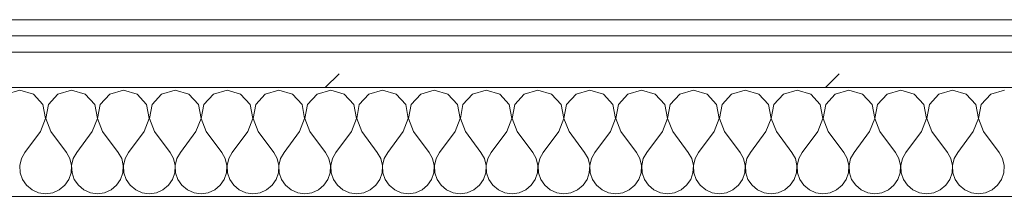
# Model space of a CAD drawing. Header units: millimetres. Extents: x -40968 to 13979, y -19284 to 4746.
# Tile 19 of 173: x -26086 to -25724, y -1194 to -1129. Entities that reach past the tile are written whole.
import ezdxf

# ---------------------------------------------------------------- set-up
doc = ezdxf.new("R2010")
doc.units = ezdxf.units.MM
doc.header["$MEASUREMENT"] = 0
doc.linetypes.add('Wipeout_Contour', pattern=[1000, 0, -1000])
doc.layers.add('Nuevo_08_E_Envans secs', color=7, linetype='Continuous')
doc.layers.add('Nuevo_08_E_Envans secs_Pluma_Nº__1', color=7, linetype='Continuous', lineweight=5)
for name, color, linetype, lineweight, true_color in [('Nuevo_08_E_Envans secs_Pluma_Nº__102', 7, 'Continuous', 5, 0xcccccc), ('Nuevo_08_E_Envans secs_Pluma_Nº__171', 171, 'Continuous', 13, 0xaaaaff), ('Nuevo_08_E_Envans secs_Pluma_Nº__177', 7, 'Continuous', 15, 0xf7e046)]:
    doc.layers.add(name, color=color, linetype=linetype, lineweight=lineweight, true_color=true_color)
pattern_1 = [(45, (0, 0), (-183.8478, 183.8478), [195, -65]), (45, (7e-14, 183.85), (-183.8478, 183.8478), [195, -65])]

# ---------------------------------------------------------------- blocks, each defined once
blk = doc.blocks.new('*X498')
at = {"layer": 'Nuevo_08_E_Envans secs_Pluma_Nº__102', "color": 254, "linetype": 'Continuous', "lineweight": 5, "true_color": 0xcccccc}
for p, q in [((-26085.71, -1154.93), (-26090.72, -1156.35)), ((-26080.71, -1156.35), (-26085.71, -1154.93)), ((-26077.2, -1160.19), (-26080.71, -1156.35)), ((-26071.67, -1156.35), (-26075.19, -1160.19)), ((-26066.67, -1154.93), (-26071.67, -1156.35)), ((-26061.66, -1156.35), (-26066.67, -1154.93)), ((-26058.15, -1160.19), (-26061.66, -1156.35)), ((-26052.63, -1156.35), (-26056.14, -1160.19)), ((-26047.62, -1154.93), (-26052.63, -1156.35)), ((-26042.61, -1156.35), (-26047.62, -1154.93)), ((-26039.1, -1160.19), (-26042.61, -1156.35)), ((-26033.58, -1156.35), (-26037.09, -1160.19)), ((-26028.57, -1154.93), (-26033.58, -1156.35)), ((-26023.56, -1156.35), (-26028.57, -1154.93)), ((-26020.05, -1160.19), (-26023.56, -1156.35)), ((-26014.53, -1156.35), (-26018.04, -1160.19)), ((-26009.52, -1154.93), (-26014.53, -1156.35)), ((-26004.52, -1156.35), (-26009.52, -1154.93)), ((-26001.01, -1160.19), (-26004.52, -1156.35)), ((-25995.48, -1156.35), (-25998.99, -1160.19)), ((-25990.48, -1154.93), (-25995.48, -1156.35)), ((-25985.47, -1156.35), (-25990.48, -1154.93)), ((-25981.96, -1160.19), (-25985.47, -1156.35)), ((-25976.44, -1156.35), (-25979.95, -1160.19)), ((-25971.43, -1154.93), (-25976.44, -1156.35)), ((-25966.42, -1156.35), (-25971.43, -1154.93)), ((-25962.91, -1160.19), (-25966.42, -1156.35)), ((-25957.39, -1156.35), (-25960.9, -1160.19)), ((-25952.38, -1154.93), (-25957.39, -1156.35)), ((-25947.37, -1156.35), (-25952.38, -1154.93)), ((-25943.86, -1160.19), (-25947.37, -1156.35)), ((-25938.34, -1156.35), (-25941.85, -1160.19)), ((-25933.33, -1154.93), (-25938.34, -1156.35)), ((-25928.33, -1156.35), (-25933.33, -1154.93)), ((-25924.81, -1160.19), (-25928.33, -1156.35)), ((-25919.29, -1156.35), (-25922.8, -1160.19)), ((-25914.29, -1154.93), (-25919.29, -1156.35)), ((-25909.28, -1156.35), (-25914.29, -1154.93)), ((-25905.77, -1160.19), (-25909.28, -1156.35)), ((-25900.25, -1156.35), (-25903.76, -1160.19)), ((-25895.24, -1154.93), (-25900.25, -1156.35)), ((-25890.23, -1156.35), (-25895.24, -1154.93)), ((-25886.72, -1160.19), (-25890.23, -1156.35)), ((-25881.2, -1156.35), (-25884.71, -1160.19)), ((-25876.19, -1154.93), (-25881.2, -1156.35)), ((-25871.18, -1156.35), (-25876.19, -1154.93)), ((-25867.67, -1160.19), (-25871.18, -1156.35)), ((-25862.15, -1156.35), (-25865.66, -1160.19)), ((-25857.14, -1154.93), (-25862.15, -1156.35)), ((-25852.14, -1156.35), (-25857.14, -1154.93)), ((-25848.62, -1160.19), (-25852.14, -1156.35)), ((-25843.1, -1156.35), (-25846.61, -1160.19)), ((-25838.1, -1154.93), (-25843.1, -1156.35)), ((-25833.09, -1156.35), (-25838.1, -1154.93)), ((-25829.58, -1160.19), (-25833.09, -1156.35)), ((-25824.05, -1156.35), (-25827.57, -1160.19)), ((-25819.05, -1154.93), (-25824.05, -1156.35)), ((-25814.04, -1156.35), (-25819.05, -1154.93)), ((-25810.53, -1160.19), (-25814.04, -1156.35)), ((-25805.01, -1156.35), (-25808.52, -1160.19)), ((-25800, -1154.93), (-25805.01, -1156.35)), ((-25794.99, -1156.35), (-25800, -1154.93)), ((-25791.48, -1160.19), (-25794.99, -1156.35)), ((-25785.96, -1156.35), (-25789.47, -1160.19)), ((-25780.95, -1154.93), (-25785.96, -1156.35)), ((-25775.95, -1156.35), (-25780.95, -1154.93)), ((-25772.43, -1160.19), (-25775.95, -1156.35)), ((-25766.91, -1156.35), (-25770.42, -1160.19)), ((-25761.9, -1154.93), (-25766.91, -1156.35)), ((-25756.9, -1156.35), (-25761.9, -1154.93)), ((-25753.39, -1160.19), (-25756.9, -1156.35)), ((-25747.86, -1156.35), (-25751.38, -1160.19)), ((-25742.86, -1154.93), (-25747.86, -1156.35)), ((-25737.85, -1156.35), (-25742.86, -1154.93)), ((-25734.34, -1160.19), (-25737.85, -1156.35)), ((-25728.82, -1156.35), (-25732.33, -1160.19)), ((-25723.81, -1154.93), (-25728.82, -1156.35)), ((-26076.23, -1165.31), (-26077.2, -1160.19)), ((-26075.19, -1160.19), (-26076.15, -1165.31)), ((-26057.18, -1165.31), (-26058.15, -1160.19)), ((-26056.14, -1160.19), (-26057.1, -1165.31)), ((-26038.13, -1165.31), (-26039.1, -1160.19)), ((-26037.09, -1160.19), (-26038.06, -1165.31)), ((-26019.09, -1165.31), (-26020.05, -1160.19)), ((-26018.04, -1160.19), (-26019.01, -1165.31)), ((-26000.04, -1165.31), (-26001.01, -1160.19)), ((-25998.99, -1160.19), (-25999.96, -1165.31)), ((-25980.99, -1165.31), (-25981.96, -1160.19)), ((-25979.95, -1160.19), (-25980.91, -1165.31)), ((-25961.94, -1165.31), (-25962.91, -1160.19)), ((-25960.9, -1160.19), (-25961.87, -1165.31)), ((-25942.9, -1165.31), (-25943.86, -1160.19)), ((-25941.85, -1160.19), (-25942.82, -1165.31)), ((-25923.85, -1165.31), (-25924.81, -1160.19)), ((-25922.8, -1160.19), (-25923.77, -1165.31)), ((-25904.8, -1165.31), (-25905.77, -1160.19)), ((-25903.76, -1160.19), (-25904.72, -1165.31)), ((-25885.75, -1165.31), (-25886.72, -1160.19)), ((-25884.71, -1160.19), (-25885.68, -1165.31)), ((-25866.71, -1165.31), (-25867.67, -1160.19)), ((-25865.66, -1160.19), (-25866.63, -1165.31)), ((-25847.66, -1165.31), (-25848.62, -1160.19)), ((-25846.61, -1160.19), (-25847.58, -1165.31)), ((-25828.61, -1165.31), (-25829.58, -1160.19)), ((-25827.57, -1160.19), (-25828.53, -1165.31)), ((-25809.56, -1165.31), (-25810.53, -1160.19)), ((-25808.52, -1160.19), (-25809.49, -1165.31)), ((-25790.51, -1165.31), (-25791.48, -1160.19)), ((-25789.47, -1160.19), (-25790.44, -1165.31)), ((-25771.47, -1165.31), (-25772.43, -1160.19)), ((-25770.42, -1160.19), (-25771.39, -1165.31)), ((-25752.42, -1165.31), (-25753.39, -1160.19)), ((-25751.38, -1160.19), (-25752.34, -1165.31)), ((-25733.37, -1165.31), (-25734.34, -1160.19)), ((-25732.33, -1160.19), (-25733.29, -1165.31)), ((-26078.1, -1170.17), (-26076.23, -1165.31)), ((-26076.15, -1165.31), (-26074.29, -1170.17)), ((-26059.05, -1170.17), (-26057.18, -1165.31)), ((-26057.1, -1165.31), (-26055.24, -1170.17)), ((-26040, -1170.17), (-26038.13, -1165.31)), ((-26038.06, -1165.31), (-26036.19, -1170.17)), ((-26020.95, -1170.17), (-26019.09, -1165.31)), ((-26019.01, -1165.31), (-26017.14, -1170.17)), ((-26001.9, -1170.17), (-26000.04, -1165.31)), ((-25999.96, -1165.31), (-25998.1, -1170.17)), ((-25982.86, -1170.17), (-25980.99, -1165.31)), ((-25980.91, -1165.31), (-25979.05, -1170.17)), ((-25963.81, -1170.17), (-25961.94, -1165.31)), ((-25961.87, -1165.31), (-25960, -1170.17)), ((-25944.76, -1170.17), (-25942.9, -1165.31)), ((-25942.82, -1165.31), (-25940.95, -1170.17)), ((-25925.71, -1170.17), (-25923.85, -1165.31)), ((-25923.77, -1165.31), (-25921.9, -1170.17)), ((-25906.67, -1170.17), (-25904.8, -1165.31)), ((-25904.72, -1165.31), (-25902.86, -1170.17)), ((-25887.62, -1170.17), (-25885.75, -1165.31)), ((-25885.68, -1165.31), (-25883.81, -1170.17)), ((-25868.57, -1170.17), (-25866.71, -1165.31)), ((-25866.63, -1165.31), (-25864.76, -1170.17)), ((-25849.52, -1170.17), (-25847.66, -1165.31)), ((-25847.58, -1165.31), (-25845.71, -1170.17)), ((-25830.48, -1170.17), (-25828.61, -1165.31)), ((-25828.53, -1165.31), (-25826.67, -1170.17)), ((-25811.43, -1170.17), (-25809.56, -1165.31)), ((-25809.49, -1165.31), (-25807.62, -1170.17)), ((-25792.38, -1170.17), (-25790.51, -1165.31)), ((-25790.44, -1165.31), (-25788.57, -1170.17)), ((-25773.33, -1170.17), (-25771.47, -1165.31)), ((-25771.39, -1165.31), (-25769.52, -1170.17)), ((-25754.29, -1170.17), (-25752.42, -1165.31)), ((-25752.34, -1165.31), (-25750.48, -1170.17)), ((-25735.24, -1170.17), (-25733.37, -1165.31)), ((-25733.29, -1165.31), (-25731.43, -1170.17)), ((-26078.1, -1170.17), (-26083.81, -1177.79)), ((-26074.29, -1170.17), (-26068.57, -1177.79)), ((-26059.05, -1170.17), (-26064.76, -1177.79)), ((-26055.24, -1170.17), (-26049.52, -1177.79)), ((-26040, -1170.17), (-26045.71, -1177.79)), ((-26036.19, -1170.17), (-26030.48, -1177.79)), ((-26020.95, -1170.17), (-26026.67, -1177.79)), ((-26017.14, -1170.17), (-26011.43, -1177.79)), ((-26001.9, -1170.17), (-26007.62, -1177.79)), ((-25998.1, -1170.17), (-25992.38, -1177.79)), ((-25982.86, -1170.17), (-25988.57, -1177.79)), ((-25979.05, -1170.17), (-25973.33, -1177.79)), ((-25963.81, -1170.17), (-25969.52, -1177.79)), ((-25960, -1170.17), (-25954.29, -1177.79)), ((-25944.76, -1170.17), (-25950.48, -1177.79)), ((-25940.95, -1170.17), (-25935.24, -1177.79)), ((-25925.71, -1170.17), (-25931.43, -1177.79)), ((-25921.9, -1170.17), (-25916.19, -1177.79)), ((-25906.67, -1170.17), (-25912.38, -1177.79)), ((-25902.86, -1170.17), (-25897.14, -1177.79)), ((-25887.62, -1170.17), (-25893.33, -1177.79)), ((-25883.81, -1170.17), (-25878.1, -1177.79)), ((-25868.57, -1170.17), (-25874.29, -1177.79)), ((-25864.76, -1170.17), (-25859.05, -1177.79)), ((-25849.52, -1170.17), (-25855.24, -1177.79)), ((-25845.71, -1170.17), (-25840, -1177.79)), ((-25830.48, -1170.17), (-25836.19, -1177.79)), ((-25826.67, -1170.17), (-25820.95, -1177.79)), ((-25811.43, -1170.17), (-25817.14, -1177.79)), ((-25807.62, -1170.17), (-25801.9, -1177.79)), ((-25792.38, -1170.17), (-25798.1, -1177.79)), ((-25788.57, -1170.17), (-25782.86, -1177.79)), ((-25773.33, -1170.17), (-25779.05, -1177.79)), ((-25769.52, -1170.17), (-25763.81, -1177.79)), ((-25754.29, -1170.17), (-25760, -1177.79)), ((-25750.48, -1170.17), (-25744.76, -1177.79)), ((-25735.24, -1170.17), (-25740.95, -1177.79)), ((-25731.43, -1170.17), (-25725.71, -1177.79)), ((-26083.81, -1177.79), (-26085.08, -1180.08)), ((-26067.3, -1180.08), (-26068.57, -1177.79)), ((-26064.76, -1177.79), (-26066.03, -1180.08)), ((-26048.25, -1180.08), (-26049.52, -1177.79)), ((-26045.71, -1177.79), (-26046.99, -1180.08)), ((-26029.2, -1180.08), (-26030.48, -1177.79)), ((-26026.67, -1177.79), (-26027.94, -1180.08)), ((-26010.16, -1180.08), (-26011.43, -1177.79)), ((-26007.62, -1177.79), (-26008.89, -1180.08)), ((-25991.11, -1180.08), (-25992.38, -1177.79)), ((-25988.57, -1177.79), (-25989.84, -1180.08)), ((-25972.06, -1180.08), (-25973.33, -1177.79)), ((-25969.52, -1177.79), (-25970.8, -1180.08)), ((-25953.01, -1180.08), (-25954.29, -1177.79)), ((-25950.48, -1177.79), (-25951.75, -1180.08)), ((-25933.97, -1180.08), (-25935.24, -1177.79)), ((-25931.43, -1177.79), (-25932.7, -1180.08)), ((-25914.92, -1180.08), (-25916.19, -1177.79)), ((-25912.38, -1177.79), (-25913.65, -1180.08)), ((-25895.87, -1180.08), (-25897.14, -1177.79)), ((-25893.33, -1177.79), (-25894.6, -1180.08)), ((-25876.82, -1180.08), (-25878.1, -1177.79)), ((-25874.29, -1177.79), (-25875.56, -1180.08)), ((-25857.78, -1180.08), (-25859.05, -1177.79)), ((-25855.24, -1177.79), (-25856.51, -1180.08)), ((-25838.73, -1180.08), (-25840, -1177.79)), ((-25836.19, -1177.79), (-25837.46, -1180.08)), ((-25819.68, -1180.08), (-25820.95, -1177.79)), ((-25817.14, -1177.79), (-25818.41, -1180.08)), ((-25800.63, -1180.08), (-25801.9, -1177.79)), ((-25798.1, -1177.79), (-25799.37, -1180.08)), ((-25781.59, -1180.08), (-25782.86, -1177.79)), ((-25779.05, -1177.79), (-25780.32, -1180.08)), ((-25762.54, -1180.08), (-25763.81, -1177.79)), ((-25760, -1177.79), (-25761.27, -1180.08)), ((-25743.49, -1180.08), (-25744.76, -1177.79)), ((-25740.95, -1177.79), (-25742.22, -1180.08)), ((-25724.44, -1180.08), (-25725.71, -1177.79)), ((-26085.08, -1180.08), (-26085.68, -1182.64)), ((-26085.68, -1182.64), (-26085.55, -1185.27)), ((-26066.71, -1182.64), (-26067.3, -1180.08)), ((-26066.83, -1185.27), (-26066.71, -1182.64)), ((-26066.03, -1180.08), (-26066.63, -1182.64)), ((-26066.63, -1182.64), (-26066.5, -1185.27)), ((-26047.66, -1182.64), (-26048.25, -1180.08)), ((-26047.78, -1185.27), (-26047.66, -1182.64)), ((-26046.99, -1180.08), (-26047.58, -1182.64)), ((-26047.58, -1182.64), (-26047.45, -1185.27)), ((-26028.61, -1182.64), (-26029.2, -1180.08)), ((-26028.74, -1185.27), (-26028.61, -1182.64)), ((-26027.94, -1180.08), (-26028.53, -1182.64)), ((-26028.53, -1182.64), (-26028.41, -1185.27)), ((-26009.56, -1182.64), (-26010.16, -1180.08)), ((-26009.69, -1185.27), (-26009.56, -1182.64)), ((-26008.89, -1180.08), (-26009.49, -1182.64)), ((-26009.49, -1182.64), (-26009.36, -1185.27)), ((-25990.51, -1182.64), (-25991.11, -1180.08)), ((-25990.64, -1185.27), (-25990.51, -1182.64)), ((-25989.84, -1180.08), (-25990.44, -1182.64)), ((-25990.44, -1182.64), (-25990.31, -1185.27)), ((-25971.47, -1182.64), (-25972.06, -1180.08)), ((-25971.59, -1185.27), (-25971.47, -1182.64)), ((-25970.8, -1180.08), (-25971.39, -1182.64)), ((-25971.39, -1182.64), (-25971.26, -1185.27)), ((-25952.42, -1182.64), (-25953.01, -1180.08)), ((-25952.55, -1185.27), (-25952.42, -1182.64)), ((-25951.75, -1180.08), (-25952.34, -1182.64)), ((-25952.34, -1182.64), (-25952.22, -1185.27)), ((-25933.37, -1182.64), (-25933.97, -1180.08)), ((-25933.5, -1185.27), (-25933.37, -1182.64)), ((-25932.7, -1180.08), (-25933.29, -1182.64)), ((-25933.29, -1182.64), (-25933.17, -1185.27)), ((-25914.32, -1182.64), (-25914.92, -1180.08)), ((-25914.45, -1185.27), (-25914.32, -1182.64)), ((-25913.65, -1180.08), (-25914.25, -1182.64)), ((-25914.25, -1182.64), (-25914.12, -1185.27)), ((-25895.28, -1182.64), (-25895.87, -1180.08)), ((-25895.4, -1185.27), (-25895.28, -1182.64)), ((-25894.6, -1180.08), (-25895.2, -1182.64)), ((-25895.2, -1182.64), (-25895.07, -1185.27)), ((-25876.23, -1182.64), (-25876.82, -1180.08)), ((-25876.36, -1185.27), (-25876.23, -1182.64)), ((-25875.56, -1180.08), (-25876.15, -1182.64)), ((-25876.15, -1182.64), (-25876.02, -1185.27)), ((-25857.18, -1182.64), (-25857.78, -1180.08)), ((-25857.31, -1185.27), (-25857.18, -1182.64)), ((-25856.51, -1180.08), (-25857.1, -1182.64)), ((-25857.1, -1182.64), (-25856.98, -1185.27)), ((-25838.13, -1182.64), (-25838.73, -1180.08)), ((-25838.26, -1185.27), (-25838.13, -1182.64)), ((-25837.46, -1180.08), (-25838.06, -1182.64)), ((-25838.06, -1182.64), (-25837.93, -1185.27)), ((-25819.09, -1182.64), (-25819.68, -1180.08)), ((-25819.21, -1185.27), (-25819.09, -1182.64)), ((-25818.41, -1180.08), (-25819.01, -1182.64)), ((-25819.01, -1182.64), (-25818.88, -1185.27)), ((-25800.04, -1182.64), (-25800.63, -1180.08)), ((-25800.17, -1185.27), (-25800.04, -1182.64)), ((-25799.37, -1180.08), (-25799.96, -1182.64)), ((-25799.96, -1182.64), (-25799.83, -1185.27)), ((-25780.99, -1182.64), (-25781.59, -1180.08)), ((-25781.12, -1185.27), (-25780.99, -1182.64)), ((-25780.32, -1180.08), (-25780.91, -1182.64)), ((-25780.91, -1182.64), (-25780.79, -1185.27)), ((-25761.94, -1182.64), (-25762.54, -1180.08)), ((-25762.07, -1185.27), (-25761.94, -1182.64)), ((-25761.27, -1180.08), (-25761.87, -1182.64)), ((-25761.87, -1182.64), (-25761.74, -1185.27)), ((-25742.9, -1182.64), (-25743.49, -1180.08)), ((-25743.02, -1185.27), (-25742.9, -1182.64)), ((-25742.22, -1180.08), (-25742.82, -1182.64)), ((-25742.82, -1182.64), (-25742.69, -1185.27)), ((-25723.85, -1182.64), (-25724.44, -1180.08)), ((-25723.98, -1185.27), (-25723.85, -1182.64)), ((-26085.55, -1185.27), (-26084.71, -1187.76)), ((-26067.67, -1187.76), (-26066.83, -1185.27)), ((-26066.5, -1185.27), (-26065.66, -1187.76)), ((-26048.62, -1187.76), (-26047.78, -1185.27)), ((-26047.45, -1185.27), (-26046.61, -1187.76)), ((-26029.58, -1187.76), (-26028.74, -1185.27)), ((-26028.41, -1185.27), (-26027.57, -1187.76)), ((-26010.53, -1187.76), (-26009.69, -1185.27)), ((-26009.36, -1185.27), (-26008.52, -1187.76)), ((-25991.48, -1187.76), (-25990.64, -1185.27)), ((-25990.31, -1185.27), (-25989.47, -1187.76)), ((-25972.43, -1187.76), (-25971.59, -1185.27)), ((-25971.26, -1185.27), (-25970.42, -1187.76)), ((-25953.39, -1187.76), (-25952.55, -1185.27)), ((-25952.22, -1185.27), (-25951.38, -1187.76)), ((-25934.34, -1187.76), (-25933.5, -1185.27)), ((-25933.17, -1185.27), (-25932.33, -1187.76)), ((-25915.29, -1187.76), (-25914.45, -1185.27)), ((-25914.12, -1185.27), (-25913.28, -1187.76)), ((-25896.24, -1187.76), (-25895.4, -1185.27)), ((-25895.07, -1185.27), (-25894.23, -1187.76)), ((-25877.2, -1187.76), (-25876.36, -1185.27)), ((-25876.02, -1185.27), (-25875.19, -1187.76)), ((-25858.15, -1187.76), (-25857.31, -1185.27)), ((-25856.98, -1185.27), (-25856.14, -1187.76)), ((-25839.1, -1187.76), (-25838.26, -1185.27)), ((-25837.93, -1185.27), (-25837.09, -1187.76)), ((-25820.05, -1187.76), (-25819.21, -1185.27)), ((-25818.88, -1185.27), (-25818.04, -1187.76)), ((-25801.01, -1187.76), (-25800.17, -1185.27)), ((-25799.83, -1185.27), (-25798.99, -1187.76)), ((-25781.96, -1187.76), (-25781.12, -1185.27)), ((-25780.79, -1185.27), (-25779.95, -1187.76)), ((-25762.91, -1187.76), (-25762.07, -1185.27)), ((-25761.74, -1185.27), (-25760.9, -1187.76)), ((-25743.86, -1187.76), (-25743.02, -1185.27)), ((-25742.69, -1185.27), (-25741.85, -1187.76)), ((-25724.81, -1187.76), (-25723.98, -1185.27)), ((-26084.71, -1187.76), (-26083.22, -1189.92)), ((-26083.22, -1189.92), (-26081.2, -1191.6)), ((-26071.18, -1191.6), (-26069.16, -1189.92)), ((-26069.16, -1189.92), (-26067.67, -1187.76)), ((-26065.66, -1187.76), (-26064.17, -1189.92)), ((-26064.17, -1189.92), (-26062.15, -1191.6)), ((-26052.14, -1191.6), (-26050.11, -1189.92)), ((-26050.11, -1189.92), (-26048.62, -1187.76)), ((-26046.61, -1187.76), (-26045.13, -1189.92)), ((-26045.13, -1189.92), (-26043.1, -1191.6)), ((-26033.09, -1191.6), (-26031.06, -1189.92)), ((-26031.06, -1189.92), (-26029.58, -1187.76)), ((-26027.57, -1187.76), (-26026.08, -1189.92)), ((-26026.08, -1189.92), (-26024.05, -1191.6)), ((-26014.04, -1191.6), (-26012.02, -1189.92)), ((-26012.02, -1189.92), (-26010.53, -1187.76)), ((-26008.52, -1187.76), (-26007.03, -1189.92)), ((-26007.03, -1189.92), (-26005.01, -1191.6)), ((-25994.99, -1191.6), (-25992.97, -1189.92)), ((-25992.97, -1189.92), (-25991.48, -1187.76)), ((-25989.47, -1187.76), (-25987.98, -1189.92)), ((-25987.98, -1189.92), (-25985.96, -1191.6)), ((-25975.95, -1191.6), (-25973.92, -1189.92)), ((-25973.92, -1189.92), (-25972.43, -1187.76)), ((-25970.42, -1187.76), (-25968.94, -1189.92)), ((-25968.94, -1189.92), (-25966.91, -1191.6)), ((-25956.9, -1191.6), (-25954.87, -1189.92)), ((-25954.87, -1189.92), (-25953.39, -1187.76)), ((-25951.38, -1187.76), (-25949.89, -1189.92)), ((-25949.89, -1189.92), (-25947.86, -1191.6)), ((-25937.85, -1191.6), (-25935.83, -1189.92)), ((-25935.83, -1189.92), (-25934.34, -1187.76)), ((-25932.33, -1187.76), (-25930.84, -1189.92)), ((-25930.84, -1189.92), (-25928.82, -1191.6)), ((-25918.8, -1191.6), (-25916.78, -1189.92)), ((-25916.78, -1189.92), (-25915.29, -1187.76)), ((-25913.28, -1187.76), (-25911.79, -1189.92)), ((-25911.79, -1189.92), (-25909.77, -1191.6)), ((-25899.75, -1191.6), (-25897.73, -1189.92)), ((-25897.73, -1189.92), (-25896.24, -1187.76)), ((-25894.23, -1187.76), (-25892.74, -1189.92)), ((-25892.74, -1189.92), (-25890.72, -1191.6)), ((-25880.71, -1191.6), (-25878.68, -1189.92)), ((-25878.68, -1189.92), (-25877.2, -1187.76)), ((-25875.19, -1187.76), (-25873.7, -1189.92)), ((-25873.7, -1189.92), (-25871.67, -1191.6)), ((-25861.66, -1191.6), (-25859.64, -1189.92)), ((-25859.64, -1189.92), (-25858.15, -1187.76)), ((-25856.14, -1187.76), (-25854.65, -1189.92)), ((-25854.65, -1189.92), (-25852.63, -1191.6)), ((-25842.61, -1191.6), (-25840.59, -1189.92)), ((-25840.59, -1189.92), (-25839.1, -1187.76)), ((-25837.09, -1187.76), (-25835.6, -1189.92)), ((-25835.6, -1189.92), (-25833.58, -1191.6)), ((-25823.56, -1191.6), (-25821.54, -1189.92)), ((-25821.54, -1189.92), (-25820.05, -1187.76)), ((-25818.04, -1187.76), (-25816.55, -1189.92)), ((-25816.55, -1189.92), (-25814.53, -1191.6)), ((-25804.52, -1191.6), (-25802.49, -1189.92)), ((-25802.49, -1189.92), (-25801.01, -1187.76)), ((-25798.99, -1187.76), (-25797.51, -1189.92)), ((-25797.51, -1189.92), (-25795.48, -1191.6)), ((-25785.47, -1191.6), (-25783.45, -1189.92)), ((-25783.45, -1189.92), (-25781.96, -1187.76)), ((-25779.95, -1187.76), (-25778.46, -1189.92)), ((-25778.46, -1189.92), (-25776.44, -1191.6)), ((-25766.42, -1191.6), (-25764.4, -1189.92)), ((-25764.4, -1189.92), (-25762.91, -1187.76)), ((-25760.9, -1187.76), (-25759.41, -1189.92)), ((-25759.41, -1189.92), (-25757.39, -1191.6)), ((-25747.37, -1191.6), (-25745.35, -1189.92)), ((-25745.35, -1189.92), (-25743.86, -1187.76)), ((-25741.85, -1187.76), (-25740.36, -1189.92)), ((-25740.36, -1189.92), (-25738.34, -1191.6)), ((-25728.33, -1191.6), (-25726.3, -1189.92)), ((-25726.3, -1189.92), (-25724.81, -1187.76)), ((-26081.2, -1191.6), (-26078.79, -1192.66)), ((-26078.79, -1192.66), (-26076.19, -1193.02)), ((-26076.19, -1193.02), (-26073.59, -1192.66)), ((-26073.59, -1192.66), (-26071.18, -1191.6)), ((-26062.15, -1191.6), (-26059.75, -1192.66)), ((-26059.75, -1192.66), (-26057.14, -1193.02)), ((-26057.14, -1193.02), (-26054.54, -1192.66)), ((-26054.54, -1192.66), (-26052.14, -1191.6)), ((-26043.1, -1191.6), (-26040.7, -1192.66)), ((-26040.7, -1192.66), (-26038.1, -1193.02)), ((-26038.1, -1193.02), (-26035.49, -1192.66)), ((-26035.49, -1192.66), (-26033.09, -1191.6)), ((-26024.05, -1191.6), (-26021.65, -1192.66)), ((-26021.65, -1192.66), (-26019.05, -1193.02)), ((-26019.05, -1193.02), (-26016.45, -1192.66)), ((-26016.45, -1192.66), (-26014.04, -1191.6)), ((-26005.01, -1191.6), (-26002.6, -1192.66)), ((-26002.6, -1192.66), (-26000, -1193.02)), ((-26000, -1193.02), (-25997.4, -1192.66)), ((-25997.4, -1192.66), (-25994.99, -1191.6)), ((-25985.96, -1191.6), (-25983.55, -1192.66)), ((-25983.55, -1192.66), (-25980.95, -1193.02)), ((-25980.95, -1193.02), (-25978.35, -1192.66)), ((-25978.35, -1192.66), (-25975.95, -1191.6)), ((-25966.91, -1191.6), (-25964.51, -1192.66)), ((-25964.51, -1192.66), (-25961.9, -1193.02)), ((-25961.9, -1193.02), (-25959.3, -1192.66)), ((-25959.3, -1192.66), (-25956.9, -1191.6)), ((-25947.86, -1191.6), (-25945.46, -1192.66)), ((-25945.46, -1192.66), (-25942.86, -1193.02)), ((-25942.86, -1193.02), (-25940.25, -1192.66)), ((-25940.25, -1192.66), (-25937.85, -1191.6)), ((-25928.82, -1191.6), (-25926.41, -1192.66)), ((-25926.41, -1192.66), (-25923.81, -1193.02)), ((-25923.81, -1193.02), (-25921.21, -1192.66)), ((-25921.21, -1192.66), (-25918.8, -1191.6)), ((-25909.77, -1191.6), (-25907.36, -1192.66)), ((-25907.36, -1192.66), (-25904.76, -1193.02)), ((-25904.76, -1193.02), (-25902.16, -1192.66)), ((-25902.16, -1192.66), (-25899.75, -1191.6)), ((-25890.72, -1191.6), (-25888.32, -1192.66)), ((-25888.32, -1192.66), (-25885.71, -1193.02)), ((-25885.71, -1193.02), (-25883.11, -1192.66)), ((-25883.11, -1192.66), (-25880.71, -1191.6)), ((-25871.67, -1191.6), (-25869.27, -1192.66)), ((-25869.27, -1192.66), (-25866.67, -1193.02)), ((-25866.67, -1193.02), (-25864.06, -1192.66)), ((-25864.06, -1192.66), (-25861.66, -1191.6)), ((-25852.63, -1191.6), (-25850.22, -1192.66)), ((-25850.22, -1192.66), (-25847.62, -1193.02)), ((-25847.62, -1193.02), (-25845.02, -1192.66)), ((-25845.02, -1192.66), (-25842.61, -1191.6)), ((-25833.58, -1191.6), (-25831.17, -1192.66)), ((-25831.17, -1192.66), (-25828.57, -1193.02)), ((-25828.57, -1193.02), (-25825.97, -1192.66)), ((-25825.97, -1192.66), (-25823.56, -1191.6)), ((-25814.53, -1191.6), (-25812.13, -1192.66)), ((-25812.13, -1192.66), (-25809.52, -1193.02)), ((-25809.52, -1193.02), (-25806.92, -1192.66)), ((-25806.92, -1192.66), (-25804.52, -1191.6)), ((-25795.48, -1191.6), (-25793.08, -1192.66)), ((-25793.08, -1192.66), (-25790.48, -1193.02)), ((-25790.48, -1193.02), (-25787.87, -1192.66)), ((-25787.87, -1192.66), (-25785.47, -1191.6)), ((-25776.44, -1191.6), (-25774.03, -1192.66)), ((-25774.03, -1192.66), (-25771.43, -1193.02)), ((-25771.43, -1193.02), (-25768.83, -1192.66)), ((-25768.83, -1192.66), (-25766.42, -1191.6)), ((-25757.39, -1191.6), (-25754.98, -1192.66)), ((-25754.98, -1192.66), (-25752.38, -1193.02)), ((-25752.38, -1193.02), (-25749.78, -1192.66)), ((-25749.78, -1192.66), (-25747.37, -1191.6)), ((-25738.34, -1191.6), (-25735.94, -1192.66)), ((-25735.94, -1192.66), (-25733.33, -1193.02)), ((-25733.33, -1193.02), (-25730.73, -1192.66)), ((-25730.73, -1192.66), (-25728.33, -1191.6))]:
    blk.add_line(p, q, dxfattribs=at)
blk = doc.blocks.new('Muro_149_1', base_point=(-27904.85, -1128.98))
at = {"layer": 'Nuevo_08_E_Envans secs_Pluma_Nº__1', "color": 7, "linetype": 'Continuous', "lineweight": 5, "flags": 128}
blk.add_lwpolyline([(-27814.92, -1193.98), (-25366.43, -1193.98)], dxfattribs=at)
at = {"color": 254, "linetype": 'Wipeout_Contour', "lineweight": 0, "ltscale": 106459.231797}
blk.add_wipeout([(-25366.43, -1128.98), (-27814.92, -1128.98), (-27814.92, -1134.98), (-25366.43, -1134.98)], dxfattribs=at).dxf.layer = 'Nuevo_08_E_Envans secs'
at = {"color": 254, "linetype": 'Wipeout_Contour', "lineweight": 0, "ltscale": 106461.894841}
blk.add_wipeout([(-25366.43, -1140.98), (-27814.92, -1140.98), (-27814.92, -1153.98), (-25366.43, -1153.98)], dxfattribs=at).dxf.layer = 'Nuevo_08_E_Envans secs'
at = {"layer": 'Nuevo_08_E_Envans secs_Pluma_Nº__171', "linetype": 'Continuous', "lineweight": 13, "true_color": 0xaaaaff}
h = blk.add_hatch(dxfattribs=at)
h.set_pattern_fill('Panellat_HPL_0001', color=161, style=0, pattern_type=2)
h.set_pattern_definition(pattern_1)
h.paths.add_polyline_path([(-25366.43, -1128.98), (-27814.92, -1128.98), (-27814.92, -1134.98), (-25366.43, -1134.98)])
at = {"layer": 'Nuevo_08_E_Envans secs_Pluma_Nº__177', "linetype": 'Continuous', "lineweight": 15, "true_color": 0xf7e046}
h = blk.add_hatch(dxfattribs=at)
h.set_pattern_fill('Panellat_HPL_0001', color=53, style=0, pattern_type=2)
h.set_pattern_definition(pattern_1)
h.paths.add_polyline_path([(-25366.43, -1140.98), (-27814.92, -1140.98), (-27814.92, -1153.98), (-25366.43, -1153.98)])
at = {"layer": 'Nuevo_08_E_Envans secs_Pluma_Nº__1', "color": 7, "linetype": 'Continuous', "lineweight": 5}
for p, q in [((-25366.43, -1134.98), (-27814.92, -1134.98)), ((-25366.43, -1140.98), (-27814.92, -1140.98)), ((-25366.43, -1153.98), (-27814.92, -1153.98))]:
    blk.add_line(p, q, dxfattribs=at)
at = {"layer": 'Nuevo_08_E_Envans secs_Pluma_Nº__1', "color": 7, "linetype": 'Continuous', "lineweight": 5, "flags": 128}
blk.add_lwpolyline([(-25366.43, -1128.98), (-27814.92, -1128.98)], dxfattribs=at)
at = {"layer": 'Nuevo_08_E_Envans secs', "color": 7, "lineweight": 20}
blk.add_blockref('*X498', (0, 0), dxfattribs=at)

msp = doc.modelspace()

# ---------------------------------------------------------------- block references
at = {"layer": 'Nuevo_08_E_Envans secs', "color": 7, "lineweight": 20}
msp.add_blockref('Muro_149_1', (-27904.85, -1128.98), dxfattribs=at)

doc.saveas('drawing.dxf')
